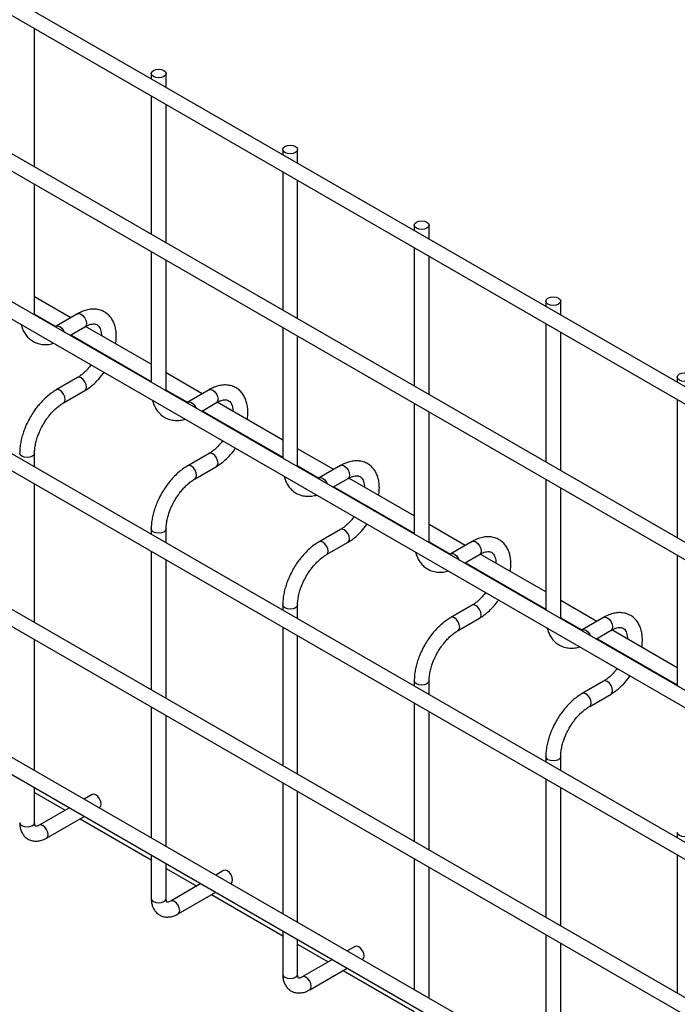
# Model space of a CAD drawing. Header units: inches. Extents: x 0.2 to 10.8, y 0.2 to 8.2.
# Tile 55 of 57: x 9.099 to 9.394, y 7.154 to 7.595. Entities that reach past the tile are written whole.
import ezdxf

# ---------------------------------------------------------------- set-up
doc = ezdxf.new("R2010")
doc.units = ezdxf.units.IN
doc.header["$MEASUREMENT"] = 0

msp = doc.modelspace()

# ---------------------------------------------------------------- linework, layer by layer
for p, q in [((10.22168, 6.95454), (8.86905, 7.7354)), ((8.86572, 7.72963), (10.21835, 6.94877)), ((10.22168, 6.88479), (8.86905, 7.66565)), ((8.86572, 7.65988), (10.21835, 6.87902)), ((8.86572, 7.59354), (10.21835, 6.81268)), ((9.10612, 7.52879), (9.10612, 7.59084)), ((9.15838, 7.57076), (9.15838, 7.56837)), ((9.16505, 7.56452), (9.16505, 7.57076)), ((9.15838, 7.56067), (9.15838, 7.49863)), ((10.14975, 6.85998), (8.93679, 7.56021)), ((9.16505, 7.49478), (9.16505, 7.55683)), ((9.21731, 7.53675), (9.21731, 7.53436)), ((9.22397, 7.53051), (9.22397, 7.53675)), ((10.22168, 6.75041), (8.86905, 7.53127)), ((8.86572, 7.52549), (10.21835, 6.74463)), ((9.21731, 7.52666), (9.21731, 7.46461)), ((9.10612, 7.46308), (9.10612, 7.5211)), ((9.22397, 7.46076), (9.22397, 7.52281)), ((9.27623, 7.50273), (9.27623, 7.50034)), ((9.2829, 7.49649), (9.2829, 7.50273)), ((9.15838, 7.49093), (9.15838, 7.43228)), ((9.27623, 7.49264), (9.27623, 7.43059)), ((9.16505, 7.42906), (9.16505, 7.48708)), ((9.2829, 7.42674), (9.2829, 7.48879)), ((9.12232, 7.46126), (9.10612, 7.47061)), ((9.33516, 7.46871), (9.33516, 7.46632)), ((9.34183, 7.46247), (9.34183, 7.46871)), ((10.22168, 6.68066), (8.86905, 7.46152)), ((9.10612, 7.46308), (9.10599, 7.46253)), ((9.10617, 7.46243), (9.10614, 7.4631)), ((9.10615, 7.4629), (9.11565, 7.45741)), ((9.12537, 7.46302), (9.1158, 7.45749)), ((8.86572, 7.45575), (10.21835, 6.67489)), ((9.12192, 7.45333), (9.1287, 7.45724)), ((9.15838, 7.44044), (9.12901, 7.45739)), ((9.21731, 7.45691), (9.21731, 7.39827)), ((9.33516, 7.45862), (9.33516, 7.39658)), ((9.34183, 7.39273), (9.34183, 7.45477)), ((9.12232, 7.45356), (9.15838, 7.43274)), ((9.22397, 7.39504), (9.22397, 7.45306)), ((9.13475, 7.44639), (9.1346, 7.44601)), ((9.14043, 7.44264), (9.14059, 7.44301)), ((9.12537, 7.43444), (9.1158, 7.42891)), ((9.18125, 7.42724), (9.16505, 7.43659)), ((9.39408, 7.4347), (9.39408, 7.4323)), ((9.11913, 7.42314), (9.1287, 7.42867)), ((9.16505, 7.42906), (9.16491, 7.42851)), ((9.16509, 7.42841), (9.16507, 7.42908)), ((9.16508, 7.42888), (9.17457, 7.4234)), ((9.1843, 7.429), (9.17472, 7.42347)), ((9.39408, 7.42461), (9.39408, 7.36256)), ((9.18085, 7.41931), (9.18763, 7.42323)), ((9.18125, 7.41954), (9.21731, 7.39873)), ((9.21731, 7.40642), (9.18794, 7.42338)), ((9.27623, 7.42289), (9.27623, 7.36425)), ((9.2829, 7.36103), (9.2829, 7.41905)), ((9.19367, 7.41237), (9.19353, 7.41199)), ((9.19936, 7.40863), (9.19952, 7.409)), ((9.24017, 7.39322), (9.22397, 7.40258)), ((9.10612, 7.39441), (9.10612, 7.40061)), ((9.1843, 7.40042), (9.17472, 7.39489)), ((9.17805, 7.38912), (9.18763, 7.39465)), ((9.22397, 7.39504), (9.22384, 7.3945)), ((9.22402, 7.39439), (9.22399, 7.39506)), ((9.224, 7.39486), (9.2335, 7.38938)), ((9.24322, 7.39498), (9.23365, 7.38946)), ((8.86572, 7.3894), (10.21835, 6.60854)), ((9.23977, 7.3853), (9.24656, 7.38921)), ((9.27623, 7.37241), (9.24687, 7.38936)), ((9.33516, 7.38888), (9.33516, 7.33023)), ((9.10612, 7.32466), (9.10612, 7.38671)), ((9.24017, 7.38553), (9.27623, 7.36471)), ((9.34183, 7.32701), (9.34183, 7.38503)), ((9.2526, 7.37835), (9.25245, 7.37798)), ((9.25828, 7.37461), (9.25844, 7.37498)), ((9.15838, 7.36659), (9.15838, 7.36424)), ((9.16505, 7.36039), (9.16505, 7.36659)), ((9.24322, 7.36641), (9.23365, 7.36088)), ((9.2991, 7.35921), (9.2829, 7.36856)), ((9.23698, 7.3551), (9.24656, 7.36063)), ((9.2829, 7.36103), (9.28276, 7.36048)), ((9.28294, 7.36038), (9.28292, 7.36104)), ((9.28293, 7.36084), (9.29242, 7.35536)), ((9.30215, 7.36097), (9.29257, 7.35544)), ((10.14975, 6.65584), (8.93679, 7.35607)), ((9.15838, 7.35654), (9.15838, 7.29449)), ((9.2987, 7.35128), (9.30548, 7.35519)), ((9.33516, 7.33839), (9.30579, 7.35534)), ((9.39408, 7.35486), (9.39408, 7.29621)), ((9.16505, 7.29064), (9.16505, 7.35269)), ((9.2991, 7.35151), (9.33516, 7.33069)), ((9.31153, 7.34433), (9.31138, 7.34396)), ((9.31721, 7.34059), (9.31737, 7.34096)), ((9.21731, 7.33258), (9.21731, 7.33022)), ((9.22397, 7.32637), (9.22397, 7.33258)), ((9.30215, 7.33239), (9.29257, 7.32686)), ((9.35802, 7.32519), (9.34183, 7.33454)), ((9.29591, 7.32109), (9.30548, 7.32661)), ((9.34183, 7.32701), (9.34169, 7.32646)), ((9.34187, 7.32636), (9.34185, 7.32703)), ((9.34185, 7.32683), (9.35135, 7.32135)), ((9.36107, 7.32695), (9.3515, 7.32142)), ((9.21731, 7.32252), (9.21731, 7.26047)), ((9.22397, 7.25663), (9.22397, 7.31867)), ((9.35762, 7.31726), (9.36441, 7.32118)), ((9.39408, 7.30437), (9.36472, 7.32133)), ((9.10612, 7.25832), (9.10612, 7.31696)), ((9.35802, 7.31749), (9.39408, 7.29667)), ((9.37045, 7.31032), (9.37031, 7.30994)), ((9.37613, 7.30658), (9.37629, 7.30695)), ((9.27623, 7.29856), (9.27623, 7.2962)), ((9.2829, 7.29235), (9.2829, 7.29856)), ((9.36107, 7.29837), (9.3515, 7.29284)), ((9.35483, 7.28707), (9.36441, 7.2926)), ((9.15838, 7.28679), (9.15838, 7.22815)), ((9.27623, 7.28851), (9.27623, 7.22646)), ((9.16505, 7.2243), (9.16505, 7.28294)), ((9.2829, 7.22261), (9.2829, 7.28466)), ((9.33516, 7.26454), (9.33516, 7.26219)), ((9.34183, 7.25834), (9.34183, 7.26454)), ((9.21731, 7.25278), (9.21731, 7.19413)), ((9.33516, 7.25449), (9.33516, 7.19244)), ((9.10612, 7.23502), (9.10612, 7.25062)), ((9.10612, 7.24847), (9.11984, 7.24055)), ((9.13191, 7.24752), (9.12837, 7.24547)), ((9.22397, 7.19028), (9.22397, 7.24893)), ((9.34183, 7.18859), (9.34183, 7.25064)), ((9.1217, 7.24162), (9.10819, 7.23383)), ((9.13504, 7.24162), (9.13524, 7.24175)), ((9.11153, 7.22805), (9.12837, 7.23778)), ((9.12651, 7.2367), (9.15838, 7.2183)), ((9.39408, 7.23053), (9.39408, 7.22817)), ((9.15838, 7.22045), (9.15838, 7.20101)), ((9.16505, 7.20101), (9.16505, 7.2166)), ((9.27623, 7.21876), (9.27623, 7.16011)), ((9.39408, 7.22047), (9.39408, 7.15842)), ((9.16505, 7.21445), (9.17876, 7.20653)), ((9.19084, 7.2135), (9.18729, 7.21146)), ((9.2829, 7.15626), (9.2829, 7.21491)), ((9.18063, 7.20761), (9.16712, 7.19981)), ((9.19396, 7.20761), (9.19417, 7.20773)), ((9.17045, 7.19404), (9.18729, 7.20376)), ((9.18543, 7.20268), (9.21731, 7.18428)), ((9.21731, 7.18643), (9.21731, 7.16699)), ((9.22397, 7.16699), (9.22397, 7.18258)), ((9.33516, 7.18474), (9.33516, 7.1261)), ((9.34183, 7.12225), (9.34183, 7.18089)), ((9.22397, 7.18043), (9.23769, 7.17252)), ((9.24976, 7.17949), (9.24622, 7.17744)), ((9.23955, 7.17359), (9.22605, 7.16579)), ((9.25289, 7.17359), (9.2531, 7.17371)), ((9.22938, 7.16002), (9.24622, 7.16974)), ((9.24436, 7.16867), (9.27623, 7.15027))]:
    msp.add_line(p, q)
at = {"flags": 128}
for points in [[(9.16407, 7.57212), (9.16479, 7.5715), (9.16505, 7.57076), (9.16479, 7.57003), (9.16407, 7.5694), (9.16299, 7.56899), (9.16172, 7.56884), (9.16044, 7.56899), (9.15936, 7.5694), (9.15864, 7.57003), (9.15838, 7.57076), (9.15864, 7.5715), (9.15936, 7.57212), (9.16044, 7.57254), (9.16172, 7.57269), (9.16299, 7.57254), (9.16407, 7.57212)], [(9.223, 7.53811), (9.22372, 7.53748), (9.22397, 7.53675), (9.22372, 7.53601), (9.223, 7.53539), (9.22192, 7.53497), (9.22064, 7.53482), (9.21937, 7.53497), (9.21828, 7.53539), (9.21756, 7.53601), (9.21731, 7.53675), (9.21756, 7.53748), (9.21828, 7.53811), (9.21937, 7.53852), (9.22064, 7.53867), (9.22192, 7.53852), (9.223, 7.53811)], [(9.28192, 7.50409), (9.28265, 7.50347), (9.2829, 7.50273), (9.28265, 7.50199), (9.28192, 7.50137), (9.28084, 7.50095), (9.27957, 7.50081), (9.27829, 7.50095), (9.27721, 7.50137), (9.27649, 7.50199), (9.27623, 7.50273), (9.27649, 7.50347), (9.27721, 7.50409), (9.27829, 7.50451), (9.27957, 7.50465), (9.28084, 7.50451), (9.28192, 7.50409)], [(9.34085, 7.47007), (9.34157, 7.46945), (9.34183, 7.46871), (9.34157, 7.46798), (9.34085, 7.46735), (9.33977, 7.46693), (9.33849, 7.46679), (9.33722, 7.46693), (9.33613, 7.46735), (9.33541, 7.46798), (9.33516, 7.46871), (9.33541, 7.46945), (9.33613, 7.47007), (9.33722, 7.47049), (9.33849, 7.47064), (9.33977, 7.47049), (9.34085, 7.47007)], [(9.12537, 7.46302), (9.12614, 7.46317), (9.12704, 7.46285)], [(9.12704, 7.46285), (9.12794, 7.46213), (9.1287, 7.46109), (9.12922, 7.45992), (9.12939, 7.45877), (9.12922, 7.45783), (9.1287, 7.45724), (9.1287, 7.45724)], [(9.11581, 7.4575), (9.11656, 7.45764), (9.11746, 7.45733), (9.11836, 7.4566), (9.11913, 7.45557), (9.11953, 7.45471)], [(9.12939, 7.43019), (9.12922, 7.43134), (9.1287, 7.43252), (9.12794, 7.43355), (9.12704, 7.43427), (9.12614, 7.43459), (9.12538, 7.43445)], [(9.39977, 7.43606), (9.4005, 7.43543), (9.40075, 7.4347), (9.4005, 7.43396), (9.39977, 7.43334), (9.39869, 7.43292), (9.39742, 7.43277), (9.39614, 7.43292), (9.39506, 7.43334), (9.39434, 7.43396), (9.39408, 7.4347), (9.39434, 7.43543), (9.39506, 7.43606), (9.39614, 7.43647), (9.39742, 7.43662), (9.39869, 7.43647), (9.39977, 7.43606)], [(9.11746, 7.42875), (9.11656, 7.42906), (9.1158, 7.42891), (9.11579, 7.42891)], [(9.11912, 7.42313), (9.11913, 7.42314), (9.11964, 7.42373), (9.11982, 7.42466), (9.11964, 7.42581), (9.11913, 7.42699), (9.11836, 7.42802), (9.11746, 7.42875)], [(9.12871, 7.42867), (9.12922, 7.42925), (9.12939, 7.43019)], [(9.1843, 7.429), (9.18506, 7.42915), (9.18596, 7.42884)], [(9.18596, 7.42884), (9.18687, 7.42811), (9.18763, 7.42708), (9.18814, 7.4259), (9.18832, 7.42475), (9.18814, 7.42382), (9.18763, 7.42323), (9.18763, 7.42323)], [(9.17473, 7.42348), (9.17549, 7.42362), (9.17639, 7.42331), (9.17729, 7.42258), (9.17805, 7.42155), (9.17846, 7.42069)], [(9.10612, 7.40063), (9.10612, 7.40061), (9.10587, 7.39988), (9.10515, 7.39925), (9.10407, 7.39883), (9.10279, 7.39869), (9.10151, 7.39883), (9.10043, 7.39925), (9.09971, 7.39988), (9.09946, 7.40061), (9.09946, 7.40061)], [(9.18832, 7.39618), (9.18814, 7.39732), (9.18763, 7.3985), (9.18687, 7.39953), (9.18596, 7.40026), (9.18506, 7.40057), (9.18431, 7.40043)], [(9.17639, 7.39473), (9.17549, 7.39504), (9.17472, 7.39489), (9.17471, 7.39489)], [(9.17805, 7.38912), (9.17805, 7.38912), (9.17857, 7.38971), (9.17874, 7.39065), (9.17857, 7.39179), (9.17805, 7.39297), (9.17729, 7.394), (9.17639, 7.39473)], [(9.18763, 7.39465), (9.18814, 7.39524), (9.18832, 7.39618)], [(9.24322, 7.39498), (9.24399, 7.39513), (9.24489, 7.39482)], [(9.24489, 7.39482), (9.24579, 7.39409), (9.24656, 7.39306), (9.24707, 7.39188), (9.24725, 7.39074), (9.24707, 7.3898), (9.24656, 7.38921), (9.24656, 7.38921)], [(9.23366, 7.38946), (9.23441, 7.38961), (9.23531, 7.38929), (9.23622, 7.38856), (9.23698, 7.38753), (9.23738, 7.38668)], [(9.16505, 7.36661), (9.16505, 7.36659), (9.16479, 7.36586), (9.16407, 7.36523), (9.16299, 7.36482), (9.16172, 7.36467), (9.16044, 7.36482), (9.15936, 7.36523), (9.15864, 7.36586), (9.15838, 7.36659), (9.15838, 7.3666)], [(9.24725, 7.36216), (9.24707, 7.3633), (9.24656, 7.36448), (9.24579, 7.36551), (9.24489, 7.36624), (9.24399, 7.36655), (9.24323, 7.36641)], [(9.24656, 7.36063), (9.24707, 7.36122), (9.24725, 7.36216)], [(9.23531, 7.36071), (9.23441, 7.36103), (9.23365, 7.36088), (9.23364, 7.36087)], [(9.23697, 7.3551), (9.23698, 7.3551), (9.23749, 7.35569), (9.23767, 7.35663), (9.23749, 7.35778), (9.23698, 7.35895), (9.23622, 7.35998), (9.23531, 7.36071)], [(9.30215, 7.36097), (9.30291, 7.36112), (9.30381, 7.3608)], [(9.30381, 7.3608), (9.30472, 7.36007), (9.30548, 7.35904), (9.30599, 7.35787), (9.30617, 7.35672), (9.30599, 7.35578), (9.30548, 7.35519), (9.30548, 7.35519)], [(9.29258, 7.35545), (9.29334, 7.35559), (9.29424, 7.35527), (9.29514, 7.35455), (9.29591, 7.35352), (9.29631, 7.35266)], [(9.22397, 7.33259), (9.22397, 7.33258), (9.22372, 7.33184), (9.223, 7.33122), (9.22192, 7.3308), (9.22064, 7.33065), (9.21937, 7.3308), (9.21828, 7.33122), (9.21756, 7.33184), (9.21731, 7.33258), (9.21731, 7.33258)], [(9.30617, 7.32814), (9.30599, 7.32929), (9.30548, 7.33046), (9.30472, 7.3315), (9.30381, 7.33222), (9.30291, 7.33254), (9.30216, 7.33239)], [(9.29424, 7.3267), (9.29334, 7.32701), (9.29257, 7.32686), (9.29256, 7.32686)], [(9.2959, 7.32108), (9.29591, 7.32109), (9.29642, 7.32168), (9.2966, 7.32261), (9.29642, 7.32376), (9.29591, 7.32494), (9.29514, 7.32597), (9.29424, 7.3267)], [(9.30548, 7.32662), (9.30599, 7.3272), (9.30617, 7.32814)], [(9.36107, 7.32695), (9.36184, 7.3271), (9.36274, 7.32679)], [(9.36274, 7.32679), (9.36364, 7.32606), (9.36441, 7.32503), (9.36492, 7.32385), (9.3651, 7.3227), (9.36492, 7.32176), (9.36441, 7.32118), (9.36441, 7.32118)], [(9.35151, 7.32143), (9.35226, 7.32157), (9.35316, 7.32126), (9.35407, 7.32053), (9.35483, 7.3195), (9.35523, 7.31864)], [(9.2829, 7.29857), (9.2829, 7.29856), (9.28265, 7.29782), (9.28192, 7.2972), (9.28084, 7.29678), (9.27957, 7.29664), (9.27829, 7.29678), (9.27721, 7.2972), (9.27649, 7.29782), (9.27623, 7.29856), (9.27623, 7.29856)], [(9.3651, 7.29412), (9.36492, 7.29527), (9.36441, 7.29645), (9.36364, 7.29748), (9.36274, 7.29821), (9.36184, 7.29852), (9.36108, 7.29838)], [(9.35316, 7.29268), (9.35226, 7.29299), (9.3515, 7.29284), (9.35149, 7.29284)], [(9.35482, 7.28707), (9.35483, 7.28707), (9.35534, 7.28766), (9.35552, 7.2886), (9.35534, 7.28974), (9.35483, 7.29092), (9.35407, 7.29195), (9.35316, 7.29268)], [(9.36441, 7.2926), (9.36492, 7.29319), (9.3651, 7.29412)], [(9.34183, 7.26456), (9.34183, 7.26454), (9.34157, 7.26381), (9.34085, 7.26318), (9.33977, 7.26277), (9.33849, 7.26262), (9.33722, 7.26277), (9.33613, 7.26318), (9.33541, 7.26381), (9.33516, 7.26454), (9.33516, 7.26455)], [(9.13524, 7.24175), (9.13524, 7.24175), (9.13576, 7.24233), (9.13594, 7.24327), (9.13576, 7.24442), (9.13524, 7.24559), (9.13448, 7.24663), (9.13358, 7.24735), (9.13268, 7.24767), (9.13191, 7.24752)], [(9.09946, 7.23502), (9.09971, 7.23429), (9.10043, 7.23366), (9.10151, 7.23325), (9.10279, 7.2331), (9.10407, 7.23325), (9.10515, 7.23366), (9.10587, 7.23429), (9.10612, 7.23502)], [(9.11153, 7.22806), (9.11204, 7.22864), (9.11222, 7.22958), (9.11204, 7.23072), (9.11153, 7.2319), (9.11076, 7.23293), (9.10986, 7.23366), (9.10896, 7.23398), (9.1082, 7.23383)], [(9.40075, 7.23054), (9.40075, 7.23053), (9.4005, 7.22979), (9.39977, 7.22917), (9.39869, 7.22875), (9.39742, 7.2286), (9.39614, 7.22875), (9.39506, 7.22917), (9.39434, 7.22979), (9.39408, 7.23053), (9.39408, 7.23053)], [(9.19417, 7.20773), (9.19417, 7.20773), (9.19468, 7.20832), (9.19486, 7.20925), (9.19468, 7.2104), (9.19417, 7.21158), (9.19341, 7.21261), (9.1925, 7.21334), (9.1916, 7.21365), (9.19084, 7.2135)], [(9.15838, 7.20101), (9.15864, 7.20027), (9.15936, 7.19965), (9.16044, 7.19923), (9.16172, 7.19908), (9.16299, 7.19923), (9.16407, 7.19965), (9.16479, 7.20027), (9.16505, 7.20101), (9.16505, 7.20101)], [(9.17046, 7.19404), (9.17096, 7.19462), (9.17114, 7.19556), (9.17096, 7.19671), (9.17045, 7.19789), (9.16969, 7.19892), (9.16879, 7.19965), (9.16788, 7.19996), (9.16713, 7.19981)], [(9.2531, 7.17371), (9.2531, 7.17371), (9.25361, 7.1743), (9.25379, 7.17524), (9.25361, 7.17638), (9.2531, 7.17756), (9.25233, 7.17859), (9.25143, 7.17932), (9.25053, 7.17963), (9.24976, 7.17949)], [(9.21731, 7.16699), (9.21756, 7.16625), (9.21828, 7.16563), (9.21937, 7.16521), (9.22064, 7.16507), (9.22192, 7.16521), (9.223, 7.16563), (9.22372, 7.16625), (9.22397, 7.16699), (9.22397, 7.16699)], [(9.22939, 7.16002), (9.22989, 7.16061), (9.23007, 7.16155), (9.22989, 7.16269), (9.22938, 7.16387), (9.22861, 7.1649), (9.22771, 7.16563), (9.22681, 7.16594), (9.22605, 7.1658)]]:
    msp.add_lwpolyline(points, dxfattribs=at)
for points, knots in [([(9.14248, 7.44962), (9.14248, 7.44963), (9.14263, 7.45039), (9.14274, 7.4519), (9.14276, 7.45413), (9.14249, 7.45628), (9.14195, 7.45833), (9.14111, 7.46022), (9.13994, 7.4619), (9.13843, 7.46333), (9.13658, 7.46443), (9.13448, 7.46506), (9.13225, 7.46522), (9.12999, 7.46494), (9.12773, 7.46421), (9.12618, 7.46354), (9.12541, 7.46304), (9.12537, 7.46301)], [0, 0, 0, 0, 0.0003665, 0.0696048, 0.1406115, 0.2129743, 0.2862365, 0.360081, 0.4344547, 0.5100112, 0.5884257, 0.6724964, 0.7513508, 0.8322486, 0.9140783, 0.9951952, 1, 1, 1, 1]), ([(9.10004, 7.45826), (9.10024, 7.45758), (9.10066, 7.45617), (9.10166, 7.45426), (9.10298, 7.45253), (9.10465, 7.45109), (9.10666, 7.44999), (9.10891, 7.44935), (9.11128, 7.44922), (9.11319, 7.44939), (9.11431, 7.44974), (9.11463, 7.44984)], [0, 0, 0, 0, 0.106995, 0.221, 0.33597, 0.453102, 0.574944, 0.705362, 0.826691, 0.950734, 1, 1, 1, 1]), ([(9.1158, 7.45751), (9.1157, 7.45745), (9.11551, 7.45732), (9.11532, 7.45724), (9.11523, 7.45719)], [0, 0, 0, 0, 0.490578, 1, 1, 1, 1]), ([(9.1287, 7.45722), (9.129, 7.45739), (9.12973, 7.45782), (9.13082, 7.45822), (9.13193, 7.45847), (9.13288, 7.45851), (9.13369, 7.45835), (9.13435, 7.45801), (9.13495, 7.45743), (9.13548, 7.45654), (9.13585, 7.45536), (9.13606, 7.45426), (9.13605, 7.45351), (9.13605, 7.45333)], [0, 0, 0, 0, 0.0597985, 0.1476432, 0.2366818, 0.3287583, 0.4288765, 0.549805, 0.6691008, 0.7712118, 0.8706862, 0.9691703, 1, 1, 1, 1]), ([(9.13141, 7.44015), (9.13119, 7.43986), (9.13062, 7.43909), (9.12962, 7.43792), (9.12839, 7.43668), (9.1271, 7.43559), (9.12607, 7.43483), (9.12551, 7.43454), (9.12538, 7.43446)], [0, 0, 0, 0, 0.1178231, 0.3127002, 0.5112819, 0.7199431, 0.9325784, 1, 1, 1, 1]), ([(9.1287, 7.42868), (9.12937, 7.42909), (9.13072, 7.42992), (9.13267, 7.43154), (9.13438, 7.43323), (9.1358, 7.43491), (9.1367, 7.43604), (9.13712, 7.4367), (9.13719, 7.43682)], [0, 0, 0, 0, 0.213133, 0.430294, 0.652878, 0.815344, 0.966431, 1, 1, 1, 1]), ([(9.1158, 7.42888), (9.11523, 7.42855), (9.11391, 7.42777), (9.11194, 7.42622), (9.10994, 7.42437), (9.10827, 7.42255), (9.10686, 7.42079), (9.10553, 7.41893), (9.10468, 7.41753), (9.1042, 7.41674)], [0, 0, 0, 0, 0.128323, 0.298784, 0.46066, 0.614698, 0.726124, 0.844989, 1, 1, 1, 1]), ([(9.2014, 7.4156), (9.2014, 7.41561), (9.20156, 7.41638), (9.20166, 7.41789), (9.20169, 7.42011), (9.20142, 7.42227), (9.20088, 7.42431), (9.20003, 7.4262), (9.19886, 7.42789), (9.19736, 7.42931), (9.1955, 7.43041), (9.1934, 7.43105), (9.19117, 7.4312), (9.18892, 7.43092), (9.18666, 7.43019), (9.1851, 7.42952), (9.18434, 7.42902), (9.1843, 7.42899)], [0, 0, 0, 0, 0.000366, 0.069605, 0.140612, 0.212974, 0.286236, 0.360081, 0.434455, 0.510011, 0.588426, 0.672496, 0.751351, 0.832249, 0.914078, 0.995195, 1, 1, 1, 1]), ([(9.15897, 7.42425), (9.15917, 7.42356), (9.15958, 7.42215), (9.16059, 7.42025), (9.16191, 7.41852), (9.16357, 7.41707), (9.16559, 7.41597), (9.16784, 7.41533), (9.17021, 7.4152), (9.17211, 7.41538), (9.17323, 7.41573), (9.17355, 7.41583)], [0, 0, 0, 0, 0.1069948, 0.2210001, 0.3359705, 0.4531021, 0.5749436, 0.7053623, 0.8266909, 0.9507341, 1, 1, 1, 1]), ([(9.18763, 7.4232), (9.18792, 7.42338), (9.18866, 7.4238), (9.18975, 7.4242), (9.19085, 7.42446), (9.1918, 7.42449), (9.19262, 7.42433), (9.19327, 7.424), (9.19387, 7.42342), (9.1944, 7.42253), (9.19478, 7.42134), (9.19498, 7.42024), (9.19498, 7.41949), (9.19498, 7.41932)], [0, 0, 0, 0, 0.059799, 0.147643, 0.236682, 0.328758, 0.428876, 0.549805, 0.669101, 0.771212, 0.870686, 0.96917, 1, 1, 1, 1]), ([(9.10997, 7.41341), (9.1105, 7.41427), (9.11125, 7.41549), (9.11249, 7.41716), (9.11359, 7.41849), (9.11495, 7.41993), (9.1164, 7.42124), (9.11782, 7.42234), (9.11872, 7.42288), (9.11913, 7.42312)], [0, 0, 0, 0, 0.207316, 0.291637, 0.43019, 0.571885, 0.721362, 0.874336, 1, 1, 1, 1]), ([(9.17472, 7.42349), (9.17463, 7.42343), (9.17443, 7.4233), (9.17425, 7.42322), (9.17415, 7.42318)], [0, 0, 0, 0, 0.490578, 1, 1, 1, 1]), ([(9.1042, 7.41674), (9.10363, 7.41569), (9.10283, 7.41422), (9.10185, 7.41198), (9.10112, 7.41006), (9.10042, 7.40776), (9.09988, 7.40538), (9.09952, 7.40296), (9.09948, 7.4014), (9.09946, 7.40061)], [0, 0, 0, 0, 0.198756, 0.279713, 0.413281, 0.550739, 0.697045, 0.848476, 1, 1, 1, 1]), ([(9.10614, 7.40063), (9.10614, 7.40078), (9.1061, 7.40154), (9.10627, 7.40311), (9.10666, 7.40529), (9.10725, 7.40736), (9.10793, 7.40923), (9.10877, 7.4112), (9.10951, 7.41256), (9.10997, 7.41341)], [0, 0, 0, 0, 0.041147, 0.213964, 0.38259, 0.556601, 0.683974, 0.803506, 1, 1, 1, 1]), ([(9.19034, 7.40614), (9.19012, 7.40585), (9.18955, 7.40507), (9.18854, 7.40391), (9.18732, 7.40266), (9.18603, 7.40157), (9.185, 7.40082), (9.18444, 7.40052), (9.1843, 7.40045)], [0, 0, 0, 0, 0.117823, 0.3127, 0.511282, 0.719943, 0.932578, 1, 1, 1, 1]), ([(9.18763, 7.39466), (9.1883, 7.39507), (9.18964, 7.3959), (9.19159, 7.39752), (9.19331, 7.39921), (9.19473, 7.4009), (9.19563, 7.40202), (9.19604, 7.40268), (9.19612, 7.4028)], [0, 0, 0, 0, 0.213133, 0.430294, 0.652878, 0.815344, 0.966431, 1, 1, 1, 1]), ([(9.26033, 7.38159), (9.26033, 7.38159), (9.26048, 7.38236), (9.26059, 7.38387), (9.26061, 7.38609), (9.26034, 7.38825), (9.2598, 7.39029), (9.25896, 7.39218), (9.25779, 7.39387), (9.25628, 7.3953), (9.25443, 7.39639), (9.25233, 7.39703), (9.2501, 7.39718), (9.24784, 7.3969), (9.24558, 7.39617), (9.24403, 7.3955), (9.24326, 7.395), (9.24322, 7.39497)], [0, 0, 0, 0, 0.000366, 0.069605, 0.140612, 0.212974, 0.286236, 0.360081, 0.434455, 0.510011, 0.588426, 0.672496, 0.751351, 0.832249, 0.914078, 0.995195, 1, 1, 1, 1]), ([(9.17473, 7.39486), (9.17416, 7.39453), (9.17283, 7.39375), (9.17086, 7.3922), (9.16887, 7.39035), (9.1672, 7.38853), (9.16579, 7.38677), (9.16445, 7.38492), (9.1636, 7.38351), (9.16313, 7.38272)], [0, 0, 0, 0, 0.128323, 0.298784, 0.46066, 0.614698, 0.726124, 0.844989, 1, 1, 1, 1]), ([(9.1689, 7.37939), (9.16943, 7.38026), (9.17018, 7.38148), (9.17142, 7.38314), (9.17251, 7.38448), (9.17388, 7.38592), (9.17532, 7.38723), (9.17674, 7.38832), (9.17765, 7.38886), (9.17805, 7.3891)], [0, 0, 0, 0, 0.207316, 0.291637, 0.43019, 0.571885, 0.721362, 0.874336, 1, 1, 1, 1]), ([(9.21789, 7.39023), (9.21809, 7.38955), (9.21851, 7.38814), (9.21951, 7.38623), (9.22083, 7.3845), (9.2225, 7.38305), (9.22451, 7.38195), (9.22676, 7.38132), (9.22914, 7.38119), (9.23104, 7.38136), (9.23216, 7.38171), (9.23248, 7.38181)], [0, 0, 0, 0, 0.1069948, 0.2210001, 0.3359705, 0.4531021, 0.5749436, 0.7053623, 0.8266909, 0.9507341, 1, 1, 1, 1]), ([(9.23365, 7.38947), (9.23355, 7.38941), (9.23336, 7.38928), (9.23317, 7.3892), (9.23308, 7.38916)], [0, 0, 0, 0, 0.490578, 1, 1, 1, 1]), ([(9.24655, 7.38919), (9.24685, 7.38936), (9.24758, 7.38978), (9.24867, 7.39019), (9.24978, 7.39044), (9.25073, 7.39047), (9.25154, 7.39031), (9.2522, 7.38998), (9.2528, 7.3894), (9.25333, 7.38851), (9.25371, 7.38732), (9.25391, 7.38623), (9.2539, 7.38548), (9.2539, 7.3853)], [0, 0, 0, 0, 0.059799, 0.147643, 0.236682, 0.328758, 0.428876, 0.549805, 0.669101, 0.771212, 0.870686, 0.96917, 1, 1, 1, 1]), ([(9.16313, 7.38272), (9.16256, 7.38168), (9.16176, 7.38021), (9.16078, 7.37797), (9.16005, 7.37604), (9.15934, 7.37374), (9.15881, 7.37137), (9.15845, 7.36895), (9.15841, 7.36738), (9.15838, 7.3666)], [0, 0, 0, 0, 0.198756, 0.279713, 0.413281, 0.550739, 0.697045, 0.848476, 1, 1, 1, 1]), ([(9.16507, 7.36661), (9.16506, 7.36676), (9.16503, 7.36753), (9.1652, 7.36909), (9.16559, 7.37127), (9.16618, 7.37335), (9.16686, 7.37521), (9.1677, 7.37718), (9.16844, 7.37854), (9.1689, 7.37939)], [0, 0, 0, 0, 0.041147, 0.213964, 0.38259, 0.556601, 0.683974, 0.803506, 1, 1, 1, 1]), ([(9.24926, 7.37212), (9.24905, 7.37183), (9.24847, 7.37106), (9.24747, 7.36989), (9.24624, 7.36864), (9.24495, 7.36755), (9.24392, 7.3668), (9.24336, 7.3665), (9.24323, 7.36643)], [0, 0, 0, 0, 0.117823, 0.3127, 0.511282, 0.719943, 0.932578, 1, 1, 1, 1]), ([(9.24656, 7.36064), (9.24722, 7.36105), (9.24857, 7.36188), (9.25052, 7.3635), (9.25223, 7.3652), (9.25365, 7.36688), (9.25455, 7.36801), (9.25497, 7.36866), (9.25504, 7.36878)], [0, 0, 0, 0, 0.213133, 0.430294, 0.652878, 0.815344, 0.966431, 1, 1, 1, 1]), ([(9.31926, 7.34757), (9.31926, 7.34757), (9.31941, 7.34834), (9.31952, 7.34985), (9.31954, 7.35208), (9.31927, 7.35423), (9.31873, 7.35628), (9.31788, 7.35817), (9.31671, 7.35985), (9.31521, 7.36128), (9.31335, 7.36237), (9.31125, 7.36301), (9.30902, 7.36317), (9.30677, 7.36289), (9.30451, 7.36216), (9.30296, 7.36149), (9.30219, 7.36099), (9.30215, 7.36096)], [0, 0, 0, 0, 0.000366, 0.069605, 0.140612, 0.212974, 0.286236, 0.360081, 0.434455, 0.510011, 0.588426, 0.672496, 0.751351, 0.832249, 0.914078, 0.995195, 1, 1, 1, 1]), ([(9.23365, 7.36084), (9.23308, 7.36051), (9.23176, 7.35974), (9.22979, 7.35819), (9.22779, 7.35633), (9.22613, 7.35451), (9.22472, 7.35275), (9.22338, 7.3509), (9.22253, 7.3495), (9.22205, 7.3487)], [0, 0, 0, 0, 0.128323, 0.298784, 0.46066, 0.614698, 0.726124, 0.844989, 1, 1, 1, 1]), ([(9.22782, 7.34537), (9.22835, 7.34624), (9.2291, 7.34746), (9.23034, 7.34912), (9.23144, 7.35046), (9.2328, 7.3519), (9.23425, 7.35321), (9.23567, 7.35431), (9.23657, 7.35484), (9.23698, 7.35509)], [0, 0, 0, 0, 0.207316, 0.291637, 0.43019, 0.571885, 0.721362, 0.874336, 1, 1, 1, 1]), ([(9.27682, 7.35621), (9.27702, 7.35553), (9.27743, 7.35412), (9.27844, 7.35221), (9.27976, 7.35048), (9.28142, 7.34904), (9.28344, 7.34794), (9.28569, 7.3473), (9.28806, 7.34717), (9.28996, 7.34734), (9.29108, 7.34769), (9.2914, 7.34779)], [0, 0, 0, 0, 0.1069948, 0.2210001, 0.3359705, 0.4531021, 0.5749436, 0.7053623, 0.8266909, 0.9507341, 1, 1, 1, 1]), ([(9.29257, 7.35546), (9.29248, 7.35539), (9.29228, 7.35527), (9.2921, 7.35519), (9.292, 7.35514)], [0, 0, 0, 0, 0.490578, 1, 1, 1, 1]), ([(9.30548, 7.35517), (9.30577, 7.35534), (9.30651, 7.35576), (9.3076, 7.35617), (9.3087, 7.35642), (9.30965, 7.35645), (9.31047, 7.3563), (9.31113, 7.35596), (9.31172, 7.35538), (9.31225, 7.35449), (9.31263, 7.3533), (9.31283, 7.35221), (9.31283, 7.35146), (9.31283, 7.35128)], [0, 0, 0, 0, 0.059799, 0.147643, 0.236682, 0.328758, 0.428876, 0.549805, 0.669101, 0.771212, 0.870686, 0.96917, 1, 1, 1, 1]), ([(9.22205, 7.3487), (9.22148, 7.34766), (9.22068, 7.34619), (9.21971, 7.34395), (9.21897, 7.34202), (9.21827, 7.33973), (9.21773, 7.33735), (9.21738, 7.33493), (9.21733, 7.33336), (9.21731, 7.33258)], [0, 0, 0, 0, 0.198756, 0.279713, 0.413281, 0.550739, 0.697045, 0.848476, 1, 1, 1, 1]), ([(9.22399, 7.3326), (9.22399, 7.33274), (9.22396, 7.33351), (9.22412, 7.33508), (9.22452, 7.33726), (9.2251, 7.33933), (9.22578, 7.3412), (9.22662, 7.34317), (9.22736, 7.34453), (9.22782, 7.34537)], [0, 0, 0, 0, 0.041147, 0.213964, 0.38259, 0.556601, 0.683974, 0.803506, 1, 1, 1, 1]), ([(9.30819, 7.3381), (9.30797, 7.33781), (9.3074, 7.33704), (9.3064, 7.33587), (9.30517, 7.33463), (9.30388, 7.33353), (9.30285, 7.33278), (9.30229, 7.33248), (9.30215, 7.33241)], [0, 0, 0, 0, 0.117823, 0.3127, 0.511282, 0.719943, 0.932578, 1, 1, 1, 1]), ([(9.30548, 7.32663), (9.30615, 7.32704), (9.30749, 7.32786), (9.30944, 7.32949), (9.31116, 7.33118), (9.31258, 7.33286), (9.31348, 7.33399), (9.31389, 7.33465), (9.31397, 7.33477)], [0, 0, 0, 0, 0.213133, 0.430294, 0.652878, 0.815344, 0.966431, 1, 1, 1, 1]), ([(9.29258, 7.32683), (9.29201, 7.32649), (9.29069, 7.32572), (9.28872, 7.32417), (9.28672, 7.32232), (9.28505, 7.3205), (9.28364, 7.31874), (9.2823, 7.31688), (9.28146, 7.31548), (9.28098, 7.31469)], [0, 0, 0, 0, 0.128323, 0.298784, 0.46066, 0.614698, 0.726124, 0.844989, 1, 1, 1, 1]), ([(9.37818, 7.31355), (9.37818, 7.31356), (9.37833, 7.31433), (9.37844, 7.31584), (9.37846, 7.31806), (9.3782, 7.32021), (9.37765, 7.32226), (9.37681, 7.32415), (9.37564, 7.32584), (9.37414, 7.32726), (9.37228, 7.32836), (9.37018, 7.329), (9.36795, 7.32915), (9.3657, 7.32887), (9.36343, 7.32814), (9.36188, 7.32747), (9.36112, 7.32697), (9.36107, 7.32694)], [0, 0, 0, 0, 0.000366, 0.069605, 0.140612, 0.212974, 0.286236, 0.360081, 0.434455, 0.510011, 0.588426, 0.672496, 0.751351, 0.832249, 0.914078, 0.995195, 1, 1, 1, 1]), ([(9.33574, 7.3222), (9.33594, 7.32151), (9.33636, 7.3201), (9.33736, 7.31819), (9.33869, 7.31646), (9.34035, 7.31502), (9.34236, 7.31392), (9.34461, 7.31328), (9.34699, 7.31315), (9.34889, 7.31333), (9.35001, 7.31368), (9.35033, 7.31378)], [0, 0, 0, 0, 0.1069948, 0.2210001, 0.3359705, 0.4531021, 0.5749436, 0.7053623, 0.8266909, 0.9507341, 1, 1, 1, 1]), ([(9.3644, 7.32115), (9.3647, 7.32132), (9.36544, 7.32175), (9.36652, 7.32215), (9.36763, 7.32241), (9.36858, 7.32244), (9.36939, 7.32228), (9.37005, 7.32195), (9.37065, 7.32137), (9.37118, 7.32048), (9.37156, 7.31929), (9.37176, 7.31819), (9.37175, 7.31744), (9.37175, 7.31726)], [0, 0, 0, 0, 0.059799, 0.147643, 0.236682, 0.328758, 0.428876, 0.549805, 0.669101, 0.771212, 0.870686, 0.96917, 1, 1, 1, 1]), ([(9.28675, 7.31135), (9.28728, 7.31222), (9.28803, 7.31344), (9.28927, 7.31511), (9.29037, 7.31644), (9.29173, 7.31788), (9.29318, 7.31919), (9.29459, 7.32029), (9.2955, 7.32083), (9.2959, 7.32107)], [0, 0, 0, 0, 0.207316, 0.291637, 0.43019, 0.571885, 0.721362, 0.874336, 1, 1, 1, 1]), ([(9.3515, 7.32144), (9.3514, 7.32138), (9.35121, 7.32125), (9.35102, 7.32117), (9.35093, 7.32113)], [0, 0, 0, 0, 0.490578, 1, 1, 1, 1]), ([(9.28098, 7.31469), (9.28041, 7.31364), (9.27961, 7.31217), (9.27863, 7.30993), (9.2779, 7.308), (9.2772, 7.30571), (9.27666, 7.30333), (9.2763, 7.30091), (9.27626, 7.29935), (9.27624, 7.29856)], [0, 0, 0, 0, 0.198756, 0.279713, 0.413281, 0.550739, 0.697045, 0.848476, 1, 1, 1, 1]), ([(9.28292, 7.29858), (9.28291, 7.29873), (9.28288, 7.29949), (9.28305, 7.30106), (9.28344, 7.30324), (9.28403, 7.30531), (9.28471, 7.30718), (9.28555, 7.30915), (9.28629, 7.31051), (9.28675, 7.31135)], [0, 0, 0, 0, 0.041147, 0.213964, 0.38259, 0.556601, 0.683974, 0.803506, 1, 1, 1, 1]), ([(9.36711, 7.30409), (9.3669, 7.3038), (9.36632, 7.30302), (9.36532, 7.30185), (9.36409, 7.30061), (9.3628, 7.29952), (9.36177, 7.29877), (9.36121, 7.29847), (9.36108, 7.2984)], [0, 0, 0, 0, 0.117823, 0.3127, 0.511282, 0.719943, 0.932578, 1, 1, 1, 1]), ([(9.36441, 7.29261), (9.36507, 7.29302), (9.36642, 7.29385), (9.36837, 7.29547), (9.37009, 7.29716), (9.37151, 7.29884), (9.3724, 7.29997), (9.37282, 7.30063), (9.3729, 7.30075)], [0, 0, 0, 0, 0.2131334, 0.4302941, 0.6528785, 0.8153441, 0.9664309, 1, 1, 1, 1]), ([(9.3515, 7.29281), (9.35093, 7.29248), (9.34961, 7.2917), (9.34764, 7.29015), (9.34564, 7.2883), (9.34398, 7.28648), (9.34257, 7.28472), (9.34123, 7.28286), (9.34038, 7.28146), (9.3399, 7.28067)], [0, 0, 0, 0, 0.128323, 0.298784, 0.46066, 0.614698, 0.726124, 0.844989, 1, 1, 1, 1]), ([(9.34568, 7.27734), (9.34621, 7.2782), (9.34695, 7.27942), (9.34819, 7.28109), (9.34929, 7.28243), (9.35065, 7.28386), (9.3521, 7.28518), (9.35352, 7.28627), (9.35442, 7.28681), (9.35483, 7.28705)], [0, 0, 0, 0, 0.207316, 0.291637, 0.43019, 0.571885, 0.721362, 0.874336, 1, 1, 1, 1]), ([(9.3399, 7.28067), (9.33933, 7.27963), (9.33853, 7.27816), (9.33756, 7.27591), (9.33682, 7.27399), (9.33612, 7.27169), (9.33558, 7.26932), (9.33523, 7.2669), (9.33518, 7.26533), (9.33516, 7.26455)], [0, 0, 0, 0, 0.198756, 0.279713, 0.413281, 0.550739, 0.697045, 0.848476, 1, 1, 1, 1]), ([(9.34185, 7.26456), (9.34184, 7.26471), (9.34181, 7.26548), (9.34197, 7.26704), (9.34237, 7.26922), (9.34295, 7.27129), (9.34363, 7.27316), (9.34447, 7.27513), (9.34521, 7.27649), (9.34568, 7.27734)], [0, 0, 0, 0, 0.041147, 0.213964, 0.38259, 0.556601, 0.683974, 0.803506, 1, 1, 1, 1]), ([(9.09946, 7.23502), (9.09948, 7.23447), (9.09952, 7.23332), (9.09991, 7.23168), (9.10059, 7.23011), (9.10162, 7.22871), (9.103, 7.22758), (9.10466, 7.22685), (9.1065, 7.22657), (9.10837, 7.22676), (9.11007, 7.22726), (9.11109, 7.22784), (9.11152, 7.22809)], [0, 0, 0, 0, 0.089595, 0.187239, 0.286003, 0.385606, 0.4876, 0.595684, 0.700684, 0.809438, 0.920368, 1, 1, 1, 1]), ([(9.1082, 7.23384), (9.10815, 7.23381), (9.10784, 7.23361), (9.10736, 7.23343), (9.10684, 7.2333), (9.10656, 7.23331), (9.10652, 7.23335), (9.10653, 7.2333), (9.10632, 7.23363), (9.10615, 7.23423), (9.10614, 7.23479), (9.10613, 7.23504)], [0, 0, 0, 0, 0.0192903, 0.1223634, 0.227062, 0.3376389, 0.4658269, 0.6581481, 0.7932117, 0.9075205, 1, 1, 1, 1]), ([(9.15839, 7.20101), (9.15841, 7.20046), (9.15844, 7.19931), (9.15883, 7.19766), (9.15952, 7.19609), (9.16054, 7.1947), (9.16192, 7.19356), (9.16359, 7.19283), (9.16542, 7.19255), (9.16729, 7.19274), (9.16899, 7.19325), (9.17002, 7.19383), (9.17045, 7.19407)], [0, 0, 0, 0, 0.089595, 0.187239, 0.286003, 0.385606, 0.4876, 0.595684, 0.700684, 0.809438, 0.920368, 1, 1, 1, 1]), ([(9.16712, 7.19982), (9.16707, 7.19979), (9.16677, 7.19959), (9.16629, 7.19941), (9.16577, 7.19928), (9.16548, 7.1993), (9.16544, 7.19933), (9.16546, 7.19928), (9.16525, 7.19962), (9.16508, 7.20021), (9.16506, 7.20077), (9.16506, 7.20102)], [0, 0, 0, 0, 0.0192903, 0.1223634, 0.227062, 0.3376389, 0.4658269, 0.6581481, 0.7932117, 0.9075205, 1, 1, 1, 1]), ([(9.21731, 7.16699), (9.21733, 7.16644), (9.21737, 7.16529), (9.21776, 7.16364), (9.21844, 7.16207), (9.21947, 7.16068), (9.22085, 7.15955), (9.22251, 7.15881), (9.22435, 7.15854), (9.22622, 7.15872), (9.22792, 7.15923), (9.22894, 7.15981), (9.22937, 7.16005)], [0, 0, 0, 0, 0.089595, 0.187239, 0.286003, 0.385606, 0.4876, 0.595684, 0.700684, 0.809438, 0.920368, 1, 1, 1, 1]), ([(9.22605, 7.16581), (9.226, 7.16578), (9.22569, 7.16558), (9.22521, 7.1654), (9.22469, 7.16527), (9.22441, 7.16528), (9.22437, 7.16531), (9.22438, 7.16526), (9.22417, 7.1656), (9.224, 7.16619), (9.22399, 7.16675), (9.22398, 7.167)], [0, 0, 0, 0, 0.0192903, 0.1223634, 0.227062, 0.3376389, 0.4658269, 0.6581481, 0.7932117, 0.9075205, 1, 1, 1, 1])]:
    msp.add_open_spline(points, degree=3, knots=knots)

doc.saveas('drawing.dxf')
